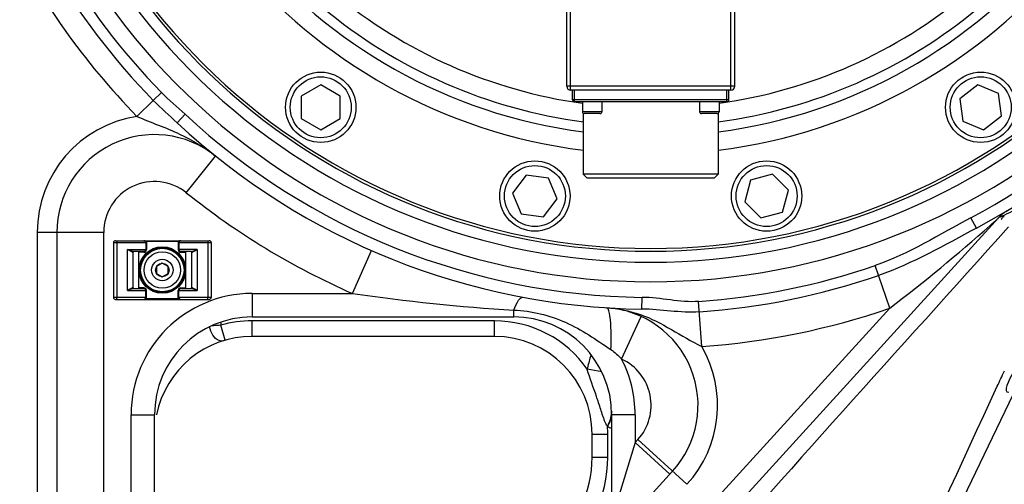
# Model space of a CAD drawing. Header units: millimetres. Extents: x 0 to 11890, y 0 to 8410.
# Tile 157 of 190: x 5989 to 6241, y 5401 to 5520. Entities that reach past the tile are written whole.
import ezdxf

# ---------------------------------------------------------------- set-up
doc = ezdxf.new("R2010")
doc.units = ezdxf.units.MM
doc.header["$LTSCALE"] = 653.95
doc.layers.get('0').update_dxf_attribs({"linetype": 'CONTINUOUS'})
for name, color, linetype in [('304103000052DXF_CONTINUOUS_LINE', 7, 'CONTINUOUS'), ('304103000060DXF_CONTINUOUS_LINE', 7, 'CONTINUOUS'), ('304107000038DXF_CONTINUOUS_LINE', 7, 'CONTINUOUS'), ('304304000039DXF_CONTINUOUS_LINE', 7, 'CONTINUOUS'), ('501023000166DXF_CONTINUOUS_LINE', 7, 'CONTINUOUS'), ('501024000019DXF_CONTINUOUS_LINE', 7, 'CONTINUOUS'), ('R180-1-YUNDONGFANWDXF_DIMENSION', 7, 'CONTINUOUS')]:
    doc.layers.add(name, color=color, linetype=linetype)
doc.styles.get("Standard").update_dxf_attribs({"font": 'txt', "width": 0.7})
doc.dimstyles.new('DIMSTYLE_1', dxfattribs={"dimtxt": 100, "dimasz": 60, "dimexe": 5, "dimexo": 0.2, "dimgap": 2.5, "dimtad": 1, "dimdsep": 46, "dimtxsty": 'Standard', "dimblk": '_FILLED', "dimblk1": '_FILLED', "dimblk2": '_FILLED', "dimcen": 0.09, "dimclrt": 5, "dimazin": 2, "dimtp": 0.01, "dimtm": 0.01, "dimtfac": 1, "dimtofl": 0, "dimtmove": 0, "dimatfit": 3, "dimldrblk": '_FILLED', "dimfxl": 0, "dimtolj": 1, "dimarcsym": 0})
doc.dimstyles.new('DIMSTYLE_2', dxfattribs={"dimtxt": 100, "dimasz": 60, "dimexe": 5, "dimexo": 0.2, "dimgap": 2.5, "dimtad": 1, "dimdec": 1, "dimdsep": 46, "dimtxsty": 'Standard', "dimblk": '_FILLED', "dimblk1": '_FILLED', "dimblk2": '_FILLED', "dimcen": 0.09, "dimclrt": 5, "dimazin": 2, "dimtp": 0.01, "dimtm": 0.01, "dimtfac": 1, "dimtdec": 1, "dimtofl": 0, "dimtmove": 0, "dimatfit": 3, "dimldrblk": '_FILLED', "dimfxl": 0, "dimtolj": 1, "dimarcsym": 0})
doc.dimstyles.new('DIMSTYLE_4', dxfattribs={"dimtxt": 100, "dimasz": 60, "dimexe": 5, "dimexo": 0.2, "dimgap": 2.5, "dimtad": 0, "dimtih": 1, "dimtoh": 1, "dimdec": 1, "dimdsep": 46, "dimtxsty": 'Standard', "dimblk": '_FILLED', "dimblk1": '_FILLED', "dimblk2": '_FILLED', "dimcen": 0.09, "dimclrt": 5, "dimazin": 2, "dimtp": 0.01, "dimtm": 0.01, "dimtfac": 1, "dimtdec": 1, "dimtofl": 0, "dimtmove": 0, "dimatfit": 3, "dimldrblk": '_FILLED', "dimfxl": 0, "dimtolj": 1, "dimarcsym": 0})

# ---------------------------------------------------------------- blocks, each defined once
blk = doc.blocks.new('_FILLED')
at = {"color": 0, "linetype": 'ByBlock'}
blk.add_solid([(0, 0), (-1, 0.1667), (-1, -0.1667)], dxfattribs=at)
blk = doc.blocks.new('*D1')
at = {"layer": 'R180-1-YUNDONGFANWDXF_DIMENSION', "color": 2, "linetype": 'Continuous'}
for p, q in [((6148.19, 5624.09), (4999.64, 5624.09)), ((5049.64, 5624.09), (5049.64, 5247.34)), ((5049.64, 4870.59), (5049.64, 5247.34)), ((5593.98, 4870.59), (4999.64, 4870.59))]:
    blk.add_line(p, q, dxfattribs=at)
at = {"layer": 'R180-1-YUNDONGFANWDXF_DIMENSION', "color": 2, "linetype": 'Continuous', "xscale": 60, "yscale": 60, "zscale": 60}
for p, rotation in [((5049.64, 5624.09), 90), ((5049.64, 4870.59), 270)]:
    blk.add_blockref('_FILLED', p, dxfattribs=dict(at, rotation=rotation))
blk = doc.blocks.new('*D3')
at = {"layer": 'R180-1-YUNDONGFANWDXF_DIMENSION', "color": 2, "linetype": 'Continuous'}
for p, q in [((7942.19, 7214.56), (4728.59, 7214.56)), ((4778.59, 7214.56), (4778.59, 6042.57)), ((4778.59, 4870.59), (4778.59, 6042.57)), ((5593.98, 4870.59), (4728.59, 4870.59))]:
    blk.add_line(p, q, dxfattribs=at)
at = {"layer": 'R180-1-YUNDONGFANWDXF_DIMENSION', "color": 2, "linetype": 'Continuous', "xscale": 60, "yscale": 60, "zscale": 60}
for p, rotation in [((4778.59, 7214.56), 90), ((4778.59, 4870.59), 270)]:
    blk.add_blockref('_FILLED', p, dxfattribs=dict(at, rotation=rotation))
blk = doc.blocks.new('*D16')
at = {"layer": 'R180-1-YUNDONGFANWDXF_DIMENSION', "color": 2, "linetype": 'Continuous'}
for p, q in [((6849.41, 6674.04), (6849.41, 4561.76)), ((6849.41, 4561.76), (6517.2, 4128.02)), ((6517.2, 4128.02), (6517.2, 3879.03))]:
    blk.add_line(p, q, dxfattribs=at)
blk = doc.blocks.new('*D18')
at = {"layer": 'R180-1-YUNDONGFANWDXF_DIMENSION', "color": 2, "linetype": 'Continuous'}
for p, q in [((6779.71, 5677.34), (6779.71, 5217.65)), ((6779.71, 5217.65), (6164.58, 4435.57)), ((6164.58, 4435.57), (6164.58, 3879.03))]:
    blk.add_line(p, q, dxfattribs=at)
blk = doc.blocks.new('*D23')
at = {"layer": 'R180-1-YUNDONGFANWDXF_DIMENSION', "color": 2, "linetype": 'Continuous'}
blk.add_line((7735.29, 7042.16), (9296.08, 7042.16), dxfattribs=at)

msp = doc.modelspace()

# ---------------------------------------------------------------- linework, layer by layer
at = {"layer": '304103000052DXF_CONTINUOUS_LINE', "color": 9, "linetype": 'Continuous'}
for p, q in [((6022.878, 5499.477), (6024.969, 5501.523)), ((6018.698, 5495.385), (6022.878, 5499.477)), ((6028.988, 5493.732), (6031.031, 5495.929)), ((6031.326, 5475.866), (6038.833, 5485.227)), ((6233.547, 5466.813), (6232.142, 5469.464)), ((6240.67, 5469.641), (6240.355, 5469.792)), ((5993.193, 5465.724), (5993.193, 5302.74)), ((6010.193, 5465.724), (5993.193, 5465.724)), ((6010.193, 5302.74), (6010.193, 5465.724)), ((6073.878, 5450.091), (6078.698, 5461.08)), ((6211.36, 5446.319), (6207.608, 5457.225)), ((6048.193, 5450.091), (6048.193, 5444.091)), ((6048.193, 5450.091), (6073.878, 5450.091)), ((6147.949, 5446.105), (6147.987, 5449.105)), ((6081.982, 5304.434), (6211.359, 5446.319)), ((6115.193, 5444.091), (6115.193, 5445.841)), ((6163.256, 5436.545), (6162.455, 5448.05)), ((6048.193, 5439.091), (6048.193, 5443.091)), ((6110.193, 5443.091), (6048.193, 5443.091)), ((6110.193, 5439.091), (6110.193, 5443.091)), ((6142.74, 5433.308), (6147.76, 5444.208)), ((6038.362, 5441.857), (6037.972, 5441.833)), ((6040.19, 5442.61), (6040.19, 5441.965)), ((6041.294, 5438.12), (6040.19, 5441.965)), ((6137.639, 5430.063), (6133.964, 5430.702)), ((6017.193, 5296.824), (6017.193, 5419.091)), ((6017.193, 5419.091), (6023.193, 5419.091)), ((6140.207, 5419.89), (6140.159, 5419.6)), ((6146.193, 5419.091), (6140.193, 5419.091)), ((6146.193, 5419.091), (6146.193, 5411.957)), ((6135.193, 5414.091), (6139.193, 5414.091)), ((6139.193, 5408.25), (6139.193, 5414.091)), ((6146.193, 5411.957), (6140.193, 5392.216)), ((6146.908, 5412.741), (6146.193, 5411.957)), ((6146.193, 5411.957), (6155.06, 5403.871)), ((6146.908, 5412.741), (6159.47, 5401.287)), ((6135.193, 5408.25), (6139.193, 5408.25))]:
    msp.add_line(p, q, dxfattribs=at)
at = {"layer": '304103000052DXF_CONTINUOUS_LINE', "color": 7, "linetype": 'Continuous'}
for p, q in [((6060.111, 5273.028), (6239.184, 5469.414)), ((5998.193, 5465.724), (5998.193, 5302.74)), ((6048.193, 5444.091), (6115.193, 5444.091)), ((6110.193, 5439.091), (6048.193, 5439.091)), ((6173.281, 5278.965), (6243.017, 5424.449)), ((6023.193, 5303.315), (6023.193, 5419.091)), ((6140.193, 5419.091), (6140.193, 5392.216)), ((6135.193, 5408.25), (6135.193, 5414.091)), ((6076.45, 5317.662), (6155.775, 5404.656))]:
    msp.add_line(p, q, dxfattribs=at)
for centre, radius, start, end in [((6150.193, 5624.091), 178, 297.92271, 194.30545), ((6150.193, 5624.091), 166, 99.53677, 80.46323), ((6150.193, 5624.091), 163.198, 99.76144, 80.23857), ((6150.193, 5624.091), 178, 227.08406, 269.27767), ((6023.193, 5465.724), 25, 51.2726, 180), ((6246.573, 5462.676), 10, 120.84132, 137.64008), ((6137.302, 5421.5), 25, 317.64008, 86.35924), ((6048.193, 5419.091), 25, 90, 180), ((6115.193, 5419.091), 25, 0, 90), ((6048.193, 5414.091), 25, 90, 168.6081), ((6110.193, 5414.091), 25, 0, 90), ((6105.193, 5408.25), 30, 309.00628, 360)]:
    msp.add_arc(centre, radius, start, end, dxfattribs=at)
at = {"layer": '304103000052DXF_CONTINUOUS_LINE', "color": 9, "linetype": 'Continuous'}
for centre, radius, start, end in [((6150.193, 5624.091), 175, 297.92271, 80.7931), ((6150.193, 5624.091), 171, 99.4242, 80.5758), ((6150.193, 5624.091), 178.15, 196.15679, 224.38574), ((6150.193, 5624.091), 175.225, 196.15688, 224.38572), ((6150.193, 5624.091), 184, 206.2673, 224.38574), ((6023.193, 5465.724), 30, 98.6173, 180), ((6150.193, 5624.091), 175, 227.08407, 269.27768), ((6023.193, 5465.724), 13, 51.2726, 180), ((6150.193, 5624.091), 190, 231.2726, 246.31809), ((6042.492, 5564.636), 219.421, 334.16442, 334.38974), ((32856, -18504.765), 35818.557, 137.9901525, 138.3954356), ((5939.337, 5802.28), 448, 307.38673, 311.64666), ((6150.193, 5624.091), 176.467, 273.98439, 288.98717), ((6150.193, 5624.091), 179.129, 273.98436, 288.98716), ((6048.193, 5419.091), 31, 90, 180), ((6145.869, 5947.055), 502.152, 261.7573, 266.49767), ((6150.193, 5624.091), 188, 273.98473, 288.98692), ((6048.193, 5414.091), 29, 90, 106.01987), ((6110.193, 5414.091), 29, 34.94477, 90), ((6072.846, 4869.832), 573.063, 93.266828, 93.449907), ((6137.302, 5421.5), 30, 317.64008, 30.09881), ((6158.376, 5426.428), 24.783, 162.30304, 170.07118), ((6159.485, 5426.101), 25.939, 161.83257, 162.35862), ((6159.559, 5426.077), 26.017, 161.38184, 161.83261), ((6115.193, 5419.091), 31, 0, 27.29904), ((6137.302, 5421.5), 13, 317.64008, 65.27235), ((5968.204, 5366.421), 177.611, 18.41503, 18.82175), ((6120.181, 5424.141), 20.593, 336.92055, 338.91893), ((6171.125, 5401.616), 35.113, 154.52442, 155.69491), ((6110.193, 5414.091), 29, 0, 3.90975), ((6142.676, 5423.284), 8.043, 243.79507, 251.89272), ((6105.193, 5408.25), 34, 309.00628, 360)]:
    msp.add_arc(centre, radius, start, end, dxfattribs=at)
for points in [[(6031.031, 5495.929), (6029.017, 5497.801), (6026.893, 5499.559), (6024.969, 5501.523)], [(6028.988, 5493.732), (6026.941, 5495.635), (6024.834, 5497.48), (6022.878, 5499.477)], [(6018.698, 5495.385), (6022.309, 5493.805), (6026.053, 5492.531), (6029.624, 5490.863)], [(6029.624, 5490.863), (6032.884, 5489.339), (6036.026, 5487.479), (6038.833, 5485.227)], [(6232.142, 5469.464), (6224.066, 5465.185), (6216.249, 5460.199), (6207.608, 5457.225)], [(6233.547, 5466.813), (6225.346, 5462.468), (6217.249, 5457.728), (6208.473, 5454.708)], [(6162.455, 5448.05), (6157.631, 5447.714), (6152.822, 5449.044), (6147.987, 5449.105)], [(6138.89, 5446.45), (6141.819, 5446.264), (6144.744, 5445.656), (6147.521, 5444.704)], [(6162.639, 5445.395), (6157.749, 5445.054), (6152.851, 5446.043), (6147.949, 5446.105)], [(6147.521, 5444.704), (6153.11, 5442.787), (6157.934, 5439.109), (6163.257, 5436.545)], [(6140.001, 5435.731), (6141.008, 5435.045), (6141.926, 5434.216), (6142.74, 5433.308)], [(6136.318, 5423.723), (6135.526, 5426.046), (6134.603, 5428.331), (6133.964, 5430.701)], [(6238.868, 5426.343), (6239.478, 5427.66), (6240.088, 5428.977), (6240.698, 5430.294)]]:
    msp.add_open_spline(points, degree=3, dxfattribs=at)
for points, knots in [([(6239.184, 5469.414), (6239.441, 5469.695), (6240.758, 5470.087), (6241.846, 5470.743), (6242.671, 5471.142)], [0, 0, 0, 0, 0.2937053, 1, 1, 1, 1]), ([(6237.049, 5467.509), (6237.686, 5468.074), (6238.378, 5468.73), (6239.113, 5469.341), (6239.184, 5469.414)], [0, 0, 0, 0, 0.8932159, 1, 1, 1, 1]), ([(6115.193, 5445.84), (6115.52, 5446.711), (6115.943, 5447.799), (6116.986, 5449.213), (6117.403, 5449.135)], [0, 0, 0, 0, 0.6867147, 1, 1, 1, 1]), ([(6115.193, 5445.841), (6119.709, 5445.647), (6128.782, 5443.469), (6136.267, 5438.272), (6140.001, 5435.731)], [0, 0, 0, 0, 0.500186, 1, 1, 1, 1]), ([(6140.001, 5435.731), (6140.118, 5438.264), (6140.119, 5441.807), (6139.694, 5445.045), (6139.227, 5446.428), (6138.89, 5446.449)], [0, 0, 0, 0, 0.6950078, 0.9073023, 1, 1, 1, 1]), ([(6040.779, 5437.966), (6040.459, 5437.867), (6038.55, 5438.128), (6037.587, 5440.159), (6037.252, 5441.57)], [0, 0, 0, 0, 0.1877632, 1, 1, 1, 1]), ([(6248.259, 5438.23), (6246.447, 5435.508), (6244.812, 5433.419), (6240.134, 5424.724), (6241.853, 5424.893)], [0, 0, 0, 0, 0.6543072, 1, 1, 1, 1]), ([(6171.434, 5278.243), (6175.617, 5287.661), (6197.766, 5337.177), (6220.409, 5386.471), (6238.868, 5426.343)], [0, 0, 0, 0, 0.189982, 1, 1, 1, 1]), ([(6138.091, 5418.359), (6137.992, 5418.644), (6137.53, 5420.032), (6137.088, 5421.427), (6136.721, 5422.528)], [0, 0, 0, 0, 0.2063598, 1, 1, 1, 1]), ([(6138.672, 5416.871), (6138.57, 5417.092), (6138.366, 5417.585), (6138.186, 5418.086), (6138.091, 5418.359)], [0, 0, 0, 0, 0.4576764, 1, 1, 1, 1]), ([(6139.797, 5417.916), (6139.74, 5417.717), (6139.613, 5417.32), (6139.47, 5416.929), (6139.395, 5416.733)], [0, 0, 0, 0, 0.4970565, 1, 1, 1, 1]), ([(6140.159, 5419.6), (6140.113, 5419.322), (6140.018, 5418.755), (6139.879, 5418.196), (6139.797, 5417.916)], [0, 0, 0, 0, 0.49203, 1, 1, 1, 1]), ([(6139.124, 5416.069), (6139.041, 5416.183), (6138.879, 5416.445), (6138.742, 5416.72), (6138.672, 5416.871)], [0, 0, 0, 0, 0.4598174, 1, 1, 1, 1]), ([(6139.997, 5417.834), (6139.897, 5417.653), (6139.702, 5417.284), (6139.518, 5416.909), (6139.427, 5416.719)], [0, 0, 0, 0, 0.4958088, 1, 1, 1, 1])]:
    msp.add_open_spline(points, degree=3, knots=knots, dxfattribs=at)
at = {"layer": '304103000060DXF_CONTINUOUS_LINE', "color": 7, "linetype": 'Continuous'}
msp.add_arc((6150.193, 5624.091), 162.5, 96.35966, 83.64034, dxfattribs=at)
at = {"layer": '304103000060DXF_CONTINUOUS_LINE', "color": 9, "linetype": 'Continuous'}
for radius, start, end in [(138.434, 277.14962, 262.84835), (133.767, 277.39563, 262.6028), (126.566, 230.1587, 262.05217), (126.566, 277.95872, 309.84134), (131.233, 230.15866, 262.45409), (131.233, 277.54533, 309.84134)]:
    msp.add_arc((6150.193, 5624.091), radius, start, end, dxfattribs=at)
at = {"layer": '304107000038DXF_CONTINUOUS_LINE', "color": 7, "linetype": 'Continuous'}
for p, q in [((6013.193, 5463.591), (6037.193, 5463.591)), ((6012.693, 5463.091), (6012.693, 5449.091)), ((6020.439, 5460.841), (6017.793, 5460.841)), ((6019.193, 5451.341), (6019.193, 5460.841)), ((6032.592, 5460.841), (6029.946, 5460.841)), ((6031.193, 5451.341), (6031.193, 5460.841)), ((6037.693, 5463.091), (6037.693, 5449.091)), ((6017.693, 5451.541), (6017.693, 5460.641)), ((6032.693, 5460.641), (6032.693, 5451.541)), ((6017.793, 5451.341), (6020.439, 5451.341)), ((6029.946, 5451.341), (6032.592, 5451.341)), ((6013.193, 5448.591), (6037.193, 5448.591))]:
    msp.add_line(p, q, dxfattribs=at)
at = {"layer": '304107000038DXF_CONTINUOUS_LINE', "color": 9, "linetype": 'Continuous'}
for p, q in [((6021.072, 5463.391), (6021.072, 5463.591)), ((6029.313, 5463.391), (6021.072, 5463.391)), ((6029.313, 5463.391), (6029.313, 5463.591)), ((6012.693, 5463.091), (6021.14, 5463.091)), ((6013.556, 5463.091), (6013.556, 5449.091)), ((6016.248, 5450.841), (6016.248, 5461.341)), ((6016.248, 5461.341), (6021.14, 5461.341)), ((6020.439, 5460.841), (6020.439, 5460.641)), ((6020.94, 5463.091), (6020.94, 5461.341)), ((6021.14, 5463.091), (6021.14, 5461.341)), ((6029.246, 5463.091), (6029.246, 5461.341)), ((6029.246, 5463.091), (6037.693, 5463.091)), ((6029.246, 5461.341), (6029.446, 5461.341)), ((6029.446, 5463.091), (6029.446, 5461.341)), ((6034.137, 5461.341), (6029.446, 5461.341)), ((6029.946, 5460.641), (6029.946, 5460.841)), ((6034.137, 5461.341), (6034.137, 5450.841)), ((6036.829, 5463.091), (6036.829, 5449.091)), ((6017.693, 5460.641), (6017.602, 5460.641)), ((6020.439, 5460.641), (6019.193, 5460.641)), ((6029.946, 5460.641), (6031.193, 5460.641)), ((6032.693, 5460.641), (6032.783, 5460.641)), ((6016.248, 5450.841), (6021.14, 5450.841)), ((6017.693, 5451.541), (6017.602, 5451.541)), ((6020.439, 5451.541), (6019.193, 5451.541)), ((6020.439, 5451.541), (6020.439, 5451.341)), ((6020.94, 5449.091), (6020.94, 5450.841)), ((6021.14, 5449.091), (6021.14, 5450.841)), ((6029.246, 5449.091), (6029.246, 5450.841)), ((6029.246, 5450.841), (6034.137, 5450.841)), ((6029.446, 5449.091), (6029.446, 5450.841)), ((6029.946, 5451.341), (6029.946, 5451.541)), ((6029.946, 5451.541), (6031.193, 5451.541)), ((6032.783, 5451.541), (6032.693, 5451.541)), ((6021.14, 5449.091), (6012.693, 5449.091)), ((6021.072, 5448.791), (6021.072, 5448.591)), ((6021.072, 5448.791), (6029.313, 5448.791)), ((6037.693, 5449.091), (6029.246, 5449.091)), ((6029.313, 5448.791), (6029.313, 5448.591))]:
    msp.add_line(p, q, dxfattribs=at)
for radius in [5.95, 5.55]:
    msp.add_circle((6025.193, 5456.091), radius, dxfattribs=at)
at = {"layer": '304107000038DXF_CONTINUOUS_LINE', "color": 7, "linetype": 'Continuous'}
msp.add_circle((6025.193, 5456.091), 5.75, dxfattribs=at)
for centre, radius, start, end in [((6013.193, 5463.091), 0.5, 90, 180), ((6020.44, 5463.091), 0.5, 0.02343, 90.0267), ((6029.946, 5463.091), 0.5, 89.97849, 179.97657), ((6037.193, 5463.091), 0.5, 0, 90), ((6017.893, 5460.641), 0.2, 90, 180), ((6020.44, 5461.341), 0.5, 269.97331, 359.97656), ((6029.946, 5461.341), 0.5, 180.02577, 270.02668), ((6032.493, 5460.641), 0.2, 0, 90), ((6017.893, 5451.541), 0.2, 180, 270), ((6020.44, 5450.841), 0.5, 0.02345, 90.02437), ((6029.946, 5450.841), 0.5, 89.97331, 179.97656), ((6032.493, 5451.541), 0.2, 270, 360), ((6013.193, 5449.091), 0.5, 180, 270), ((6020.44, 5449.091), 0.5, 269.97331, 359.974), ((6029.946, 5449.091), 0.5, 180.02343, 270.0267), ((6037.193, 5449.091), 0.5, 270, 360)]:
    msp.add_arc(centre, radius, start, end, dxfattribs=at)
at = {"layer": '304107000038DXF_CONTINUOUS_LINE', "color": 9, "linetype": 'Continuous'}
for centre, start, end in [((6020.44, 5461.341), 269.98516, 359.98632), ((6029.946, 5461.341), 180.01395, 270.01457), ((6020.44, 5450.841), 0.01395, 90.01457), ((6029.946, 5450.841), 89.98516, 179.98632)]:
    msp.add_arc(centre, 0.7, start, end, dxfattribs=at)
for points, knots in [([(6013.625, 5463.591), (6013.609, 5463.591), (6013.589, 5463.523), (6013.573, 5463.433), (6013.559, 5463.271), (6013.556, 5463.155), (6013.556, 5463.091)], [0, 0, 0, 0, 0.0903046, 0.3067449, 0.6254353, 1, 1, 1, 1]), ([(6021.072, 5463.391), (6020.965, 5463.426), (6020.77, 5463.532), (6020.549, 5463.591), (6020.439, 5463.591)], [0, 0, 0, 0, 0.5074566, 1, 1, 1, 1]), ([(6029.946, 5463.591), (6029.837, 5463.591), (6029.616, 5463.532), (6029.42, 5463.426), (6029.313, 5463.391)], [0, 0, 0, 0, 0.4925368, 1, 1, 1, 1]), ([(6036.761, 5463.591), (6036.776, 5463.591), (6036.796, 5463.523), (6036.813, 5463.433), (6036.826, 5463.271), (6036.829, 5463.155), (6036.829, 5463.091)], [0, 0, 0, 0, 0.0903046, 0.3067449, 0.6254353, 1, 1, 1, 1]), ([(6017.602, 5460.641), (6017.525, 5460.641), (6017.342, 5460.738), (6017.044, 5460.898), (6016.668, 5461.115), (6016.394, 5461.264), (6016.248, 5461.341)], [0, 0, 0, 0, 0.151004, 0.3863771, 0.6762801, 1, 1, 1, 1]), ([(6017.793, 5460.841), (6017.696, 5460.841), (6017.475, 5460.901), (6016.964, 5461.076), (6016.547, 5461.235), (6016.248, 5461.341)], [0, 0, 0, 0, 0.1786438, 0.4162645, 1, 1, 1, 1]), ([(6017.793, 5460.841), (6017.744, 5460.841), (6017.641, 5460.796), (6017.602, 5460.691), (6017.602, 5460.641)], [0, 0, 0, 0, 0.4918128, 1, 1, 1, 1]), ([(6032.592, 5460.841), (6032.689, 5460.841), (6032.911, 5460.901), (6033.422, 5461.076), (6033.839, 5461.235), (6034.137, 5461.341)], [0, 0, 0, 0, 0.1786408, 0.4162615, 1, 1, 1, 1]), ([(6032.783, 5460.641), (6032.783, 5460.691), (6032.745, 5460.796), (6032.641, 5460.841), (6032.592, 5460.841)], [0, 0, 0, 0, 0.5081874, 1, 1, 1, 1]), ([(6032.783, 5460.641), (6032.86, 5460.641), (6033.043, 5460.738), (6033.341, 5460.898), (6033.718, 5461.115), (6033.992, 5461.264), (6034.137, 5461.341)], [0, 0, 0, 0, 0.1510049, 0.3863783, 0.6762799, 1, 1, 1, 1]), ([(6017.602, 5451.541), (6017.525, 5451.541), (6017.342, 5451.443), (6017.045, 5451.284), (6016.668, 5451.067), (6016.394, 5450.918), (6016.248, 5450.841)], [0, 0, 0, 0, 0.1509653, 0.3863198, 0.6762129, 1, 1, 1, 1]), ([(6017.793, 5451.341), (6017.696, 5451.341), (6017.475, 5451.28), (6016.964, 5451.105), (6016.547, 5450.946), (6016.248, 5450.841)], [0, 0, 0, 0, 0.1786144, 0.416224, 1, 1, 1, 1]), ([(6017.602, 5451.541), (6017.602, 5451.49), (6017.641, 5451.386), (6017.744, 5451.341), (6017.793, 5451.341)], [0, 0, 0, 0, 0.5081878, 1, 1, 1, 1]), ([(6032.783, 5451.541), (6032.783, 5451.49), (6032.745, 5451.386), (6032.641, 5451.341), (6032.592, 5451.341)], [0, 0, 0, 0, 0.5081885, 1, 1, 1, 1]), ([(6034.137, 5450.841), (6033.839, 5450.946), (6033.421, 5451.105), (6032.911, 5451.28), (6032.689, 5451.341), (6032.592, 5451.341)], [0, 0, 0, 0, 0.5837762, 0.8213858, 1, 1, 1, 1]), ([(6034.137, 5450.841), (6033.992, 5450.918), (6033.718, 5451.067), (6033.341, 5451.284), (6033.043, 5451.443), (6032.86, 5451.541), (6032.783, 5451.541)], [0, 0, 0, 0, 0.3237874, 0.6136806, 0.849035, 1, 1, 1, 1]), ([(6013.625, 5448.591), (6013.609, 5448.591), (6013.589, 5448.659), (6013.573, 5448.749), (6013.559, 5448.911), (6013.556, 5449.027), (6013.556, 5449.091)], [0, 0, 0, 0, 0.0903046, 0.3067449, 0.6254353, 1, 1, 1, 1]), ([(6020.439, 5448.591), (6020.549, 5448.591), (6020.77, 5448.649), (6020.965, 5448.756), (6021.072, 5448.791)], [0, 0, 0, 0, 0.4925427, 1, 1, 1, 1]), ([(6029.313, 5448.791), (6029.421, 5448.756), (6029.616, 5448.649), (6029.837, 5448.591), (6029.946, 5448.591)], [0, 0, 0, 0, 0.5074565, 1, 1, 1, 1]), ([(6036.761, 5448.591), (6036.776, 5448.591), (6036.796, 5448.659), (6036.813, 5448.749), (6036.826, 5448.911), (6036.829, 5449.027), (6036.829, 5449.091)], [0, 0, 0, 0, 0.0903046, 0.3067449, 0.6254353, 1, 1, 1, 1])]:
    msp.add_open_spline(points, degree=3, knots=knots, dxfattribs=at)
for points in [[(6021.072, 5463.391), (6021.116, 5463.298), (6021.14, 5463.193), (6021.14, 5463.091)], [(6029.313, 5463.391), (6029.269, 5463.298), (6029.246, 5463.193), (6029.246, 5463.091)], [(6021.072, 5448.791), (6021.116, 5448.883), (6021.14, 5448.988), (6021.14, 5449.091)], [(6029.313, 5448.791), (6029.269, 5448.883), (6029.246, 5448.988), (6029.246, 5449.091)]]:
    msp.add_open_spline(points, degree=3, dxfattribs=at)
at = {"layer": '304304000039DXF_CONTINUOUS_LINE', "color": 7, "linetype": 'Continuous'}
for p, q in [((6128.693, 5503.091), (6128.693, 5534.091)), ((6171.693, 5503.091), (6171.693, 5534.091)), ((6170.693, 5502.091), (6129.693, 5502.091)), ((6130.193, 5499.591), (6130.193, 5502.091)), ((6170.193, 5499.591), (6170.193, 5502.091)), ((6169.693, 5499.091), (6130.693, 5499.091)), ((6132.693, 5499.091), (6132.693, 5496.591)), ((6137.693, 5499.091), (6137.693, 5496.591)), ((6162.693, 5499.091), (6162.693, 5496.591)), ((6167.693, 5499.091), (6167.693, 5496.591)), ((6132.943, 5496.158), (6132.943, 5480.591)), ((6137.193, 5496.091), (6133.193, 5496.091)), ((6167.193, 5496.091), (6163.193, 5496.091)), ((6167.443, 5496.158), (6167.443, 5480.591)), ((6133.943, 5479.591), (6132.943, 5480.591)), ((6167.443, 5480.591), (6132.943, 5480.591)), ((6166.443, 5479.591), (6133.943, 5479.591)), ((6166.442, 5479.591), (6167.442, 5480.591))]:
    msp.add_line(p, q, dxfattribs=at)
at = {"layer": '304304000039DXF_CONTINUOUS_LINE', "color": 9, "linetype": 'Continuous'}
for p, q in [((6129.693, 5502.091), (6129.693, 5534.091)), ((6170.693, 5502.091), (6170.693, 5534.091)), ((6171.693, 5503.091), (6128.693, 5503.091)), ((6130.693, 5499.091), (6130.693, 5502.091)), ((6169.693, 5499.091), (6169.693, 5502.091)), ((6170.193, 5499.591), (6130.193, 5499.591)), ((6137.693, 5496.591), (6132.693, 5496.591)), ((6167.693, 5496.591), (6162.693, 5496.591))]:
    msp.add_line(p, q, dxfattribs=at)
at = {"layer": '304304000039DXF_CONTINUOUS_LINE', "color": 7, "linetype": 'Continuous'}
for centre, radius, start, end in [((6129.693, 5503.091), 1, 180, 270), ((6170.693, 5503.091), 1, 270, 360), ((6130.693, 5499.591), 0.5, 180, 270), ((6169.693, 5499.591), 0.5, 270, 360), ((6133.193, 5496.591), 0.5, 180, 270), ((6137.193, 5496.591), 0.5, 270, 360), ((6163.193, 5496.591), 0.5, 180, 270), ((6167.193, 5496.591), 0.5, 270, 360)]:
    msp.add_arc(centre, radius, start, end, dxfattribs=at)
at = {"layer": '501023000166DXF_CONTINUOUS_LINE', "color": 7, "linetype": 'Continuous'}
for p, q in [((6065.746, 5503.481), (6060.746, 5500.594)), ((6070.746, 5500.594), (6065.746, 5503.481)), ((6233.886, 5503.431), (6229.305, 5499.917)), ((6239.22, 5501.222), (6233.886, 5503.431)), ((6239.973, 5495.498), (6239.22, 5501.222)), ((6060.746, 5500.594), (6060.746, 5494.821)), ((6070.746, 5494.821), (6070.746, 5500.594)), ((6229.305, 5499.917), (6230.059, 5494.193)), ((6060.746, 5494.821), (6065.746, 5491.934)), ((6065.746, 5491.934), (6070.746, 5494.821)), ((6230.059, 5494.193), (6235.393, 5491.983)), ((6235.393, 5491.983), (6239.973, 5495.498)), ((6118.33, 5480.345), (6114.815, 5475.765)), ((6124.054, 5479.592), (6118.33, 5480.345)), ((6126.263, 5474.258), (6124.054, 5479.592)), ((6175.764, 5479.094), (6174.27, 5473.517)), ((6181.341, 5480.588), (6175.764, 5479.094)), ((6185.423, 5476.506), (6181.341, 5480.588)), ((6183.929, 5470.929), (6185.423, 5476.506)), ((6114.815, 5475.765), (6117.024, 5470.431)), ((6122.748, 5469.677), (6126.263, 5474.258)), ((6174.27, 5473.517), (6178.352, 5469.435)), ((6178.352, 5469.435), (6183.929, 5470.929)), ((6117.024, 5470.431), (6122.748, 5469.677))]:
    msp.add_line(p, q, dxfattribs=at)
for centre in [(6065.746, 5497.707), (6234.639, 5497.707), (6120.539, 5475.011), (6179.846, 5475.011)]:
    msp.add_circle(centre, 9, dxfattribs=at)
at = {"layer": '501023000166DXF_CONTINUOUS_LINE', "color": 9, "linetype": 'Continuous'}
for centre in [(6065.746, 5497.707), (6234.639, 5497.707), (6120.539, 5475.011), (6179.846, 5475.011)]:
    msp.add_circle(centre, 7.8, dxfattribs=at)
at = {"layer": '501024000019DXF_CONTINUOUS_LINE', "color": 7, "linetype": 'Continuous'}
for p, q in [((6025.193, 5457.823), (6023.693, 5456.957)), ((6023.693, 5456.957), (6023.693, 5455.225)), ((6026.693, 5456.957), (6025.193, 5457.823)), ((6026.693, 5455.225), (6026.693, 5456.957)), ((6023.693, 5455.225), (6025.193, 5454.359)), ((6025.193, 5454.359), (6026.693, 5455.225))]:
    msp.add_line(p, q, dxfattribs=at)
for radius in [4.659, 2.75, 1.75]:
    msp.add_circle((6025.193, 5456.091), radius, dxfattribs=at)
at = {"layer": '501024000019DXF_CONTINUOUS_LINE', "color": 9, "linetype": 'Continuous'}
msp.add_circle((6025.193, 5456.091), 4.644, dxfattribs=at)

# ---------------------------------------------------------------- dimensions: what is measured, and where the dimension line sits
at = {"layer": 'R180-1-YUNDONGFANWDXF_DIMENSION', "color": 2, "linetype": 'Continuous'}
for base, p2, dimstyle, picture, middle in [((4778.591, 7214.559), (7942.393, 7214.559), 'DIMSTYLE_2', '*D3', (4778.591, 5902.575)), ((5049.637, 5624.091), (6148.393, 5624.091), 'DIMSTYLE_1', '*D1', (5049.637, 5072.341))]:
    dim = msp.add_linear_dim(base=base, p1=(5594.177, 4870.591), p2=p2, angle=90, dimstyle=dimstyle, dxfattribs=at)
    dim.commit()
    dim.dimension.update_dxf_attribs({"geometry": picture, "text_midpoint": middle, "dimtype": 160})
for feature_location, offset, dtype, origin, override, picture, middle in [((7735.292, 7042.157), (1560.787, 0), 0, (6219.335, 4870.591), {"dimgap": 24.999939, "dimtad": 1, "dimtih": 0, "dimtoh": 0}, '*D23', (9346.079, 7067.157)), ((6849.408, 6674.04), (-332.211, -2795.01), 1, (5880.193, 4637.224), {"dimgap": 25.000123, "dimtad": 1, "dimtih": 0, "dimtoh": 0}, '*D16', (6492.197, 3479.03)), ((6779.712, 5677.344), (-615.132, -1798.314), 1, (5880.193, 5679.344), {"dimgap": 25.000123, "dimtad": 1, "dimtih": 0, "dimtoh": 0}, '*D18', (6139.58, 3479.03))]:
    dim = msp.add_ordinate_dim(feature_location=feature_location, offset=offset, dtype=dtype, origin=origin, dimstyle='DIMSTYLE_4', override=override, dxfattribs=at)
    dim.commit()
    dim.dimension.update_dxf_attribs({"geometry": picture, "text_midpoint": middle})

doc.saveas('drawing.dxf')
